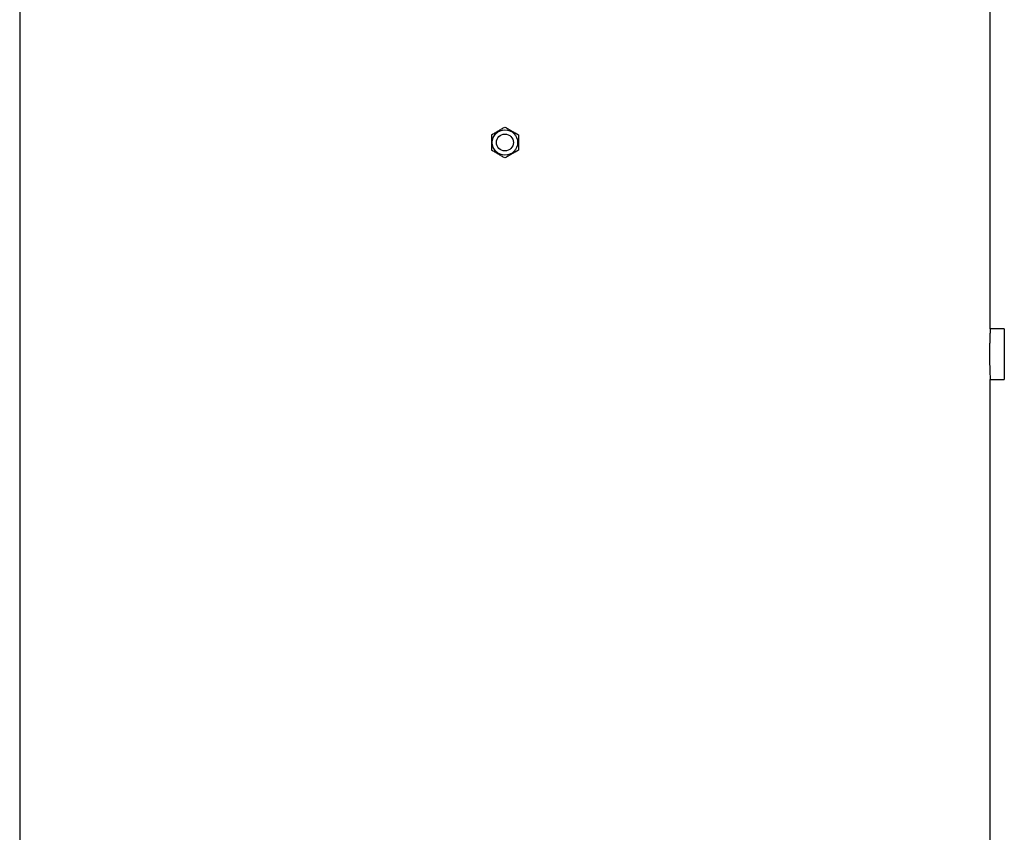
# Model space of a CAD drawing. Header units: millimetres. Extents: x 2703 to 14468, y 2068 to 15413.
# Tile 16 of 19: x 3948 to 7438, y 8934 to 11814. Entities that reach past the tile are written whole.
import ezdxf

# ---------------------------------------------------------------- set-up
doc = ezdxf.new("R2010")
doc.units = ezdxf.units.MM
doc.header["$LTSCALE"] = 5

msp = doc.modelspace()

# ---------------------------------------------------------------- linework, layer by layer
at = {"color": 7, "linetype": 'Continuous', "lineweight": 25}
for p, q in [((3947.6, 11878.3), (3947.6, 5753.3)), ((7387.6, 10718), (7387.6, 11878.3)), ((7437.6, 10718.3), (7387.6, 10718.3)), ((7437.6, 10718.3), (7437.6, 10538.3)), ((7387.6, 5753.3), (7387.6, 10538.3)), ((7387.6, 10538.3), (7437.6, 10538.3))]:
    msp.add_line(p, q, dxfattribs=at)
for radius in [45, 30]:
    msp.add_circle((5667.6, 11378.3), radius, dxfattribs=at)
for points, knots in [([(5620.1, 11405.7), (5624, 11408), (5627.9, 11410.2), (5635.8, 11414.8), (5639.8, 11417.1), (5645.8, 11420.6), (5647.9, 11421.8), (5651.9, 11424.1), (5653.9, 11425.2), (5659.8, 11428.7), (5663.7, 11430.9), (5667.6, 11433.2)], [0, 0, 0, 0, 0.25, 0.25, 0.5, 0.5, 0.625, 0.625, 0.75, 0.75, 1, 1, 1, 1]), ([(5667.6, 11433.2), (5671.5, 11430.9), (5675.4, 11428.7), (5683.3, 11424.1), (5687.3, 11421.8), (5693.3, 11418.3), (5695.4, 11417.1), (5699.4, 11414.8), (5701.4, 11413.7), (5707.3, 11410.2), (5711.2, 11408), (5715.1, 11405.7)], [0, 0, 0, 0, 0.25, 0.25, 0.5, 0.5, 0.625, 0.625, 0.75, 0.75, 1, 1, 1, 1]), ([(5620.1, 11405.7), (5620.1, 11401.3), (5620.1, 11396.7), (5620.1, 11387.5), (5620.1, 11382.9), (5620.1, 11373.7), (5620.1, 11369), (5620.1, 11359.8), (5620.1, 11355.3), (5620.1, 11350.9)], [0, 0, 0, 0, 0.25, 0.25, 0.5, 0.5, 0.75, 0.75, 1, 1, 1, 1]), ([(5715.1, 11405.7), (5715.1, 11401.3), (5715.1, 11396.7), (5715.1, 11387.5), (5715.1, 11382.9), (5715.1, 11373.7), (5715.1, 11369), (5715.1, 11359.8), (5715.1, 11355.3), (5715.1, 11350.9)], [0, 0, 0, 0, 0.25, 0.25, 0.5, 0.5, 0.75, 0.75, 1, 1, 1, 1]), ([(5667.6, 11323.5), (5663.7, 11325.7), (5659.8, 11328), (5651.9, 11332.5), (5647.9, 11334.8), (5641.9, 11338.3), (5639.9, 11339.5), (5635.8, 11341.8), (5633.9, 11343), (5627.9, 11346.4), (5624, 11348.6), (5620.1, 11350.9)], [0, 0, 0, 0, 0.25, 0.25, 0.5, 0.5, 0.625, 0.625, 0.75, 0.75, 1, 1, 1, 1]), ([(5715.1, 11350.9), (5711.2, 11348.6), (5707.3, 11346.4), (5699.4, 11341.8), (5695.4, 11339.5), (5689.4, 11336), (5687.4, 11334.9), (5683.3, 11332.5), (5681.4, 11331.4), (5675.4, 11328), (5671.5, 11325.7), (5667.6, 11323.5)], [0, 0, 0, 0, 0.25, 0.25, 0.5, 0.5, 0.625, 0.625, 0.75, 0.75, 1, 1, 1, 1]), ([(7387.6, 10718), (7387.6, 10718.1), (7387.6, 10718.4), (7387.5, 10716.3), (7387.3, 10711.7), (7386.9, 10704.6), (7386.6, 10695.4), (7386.2, 10684.3), (7385.8, 10671.5), (7385.5, 10657.6), (7385.3, 10642.8), (7385.2, 10627.7), (7385.3, 10612.5), (7385.5, 10597.8), (7385.8, 10583.9), (7386.2, 10571.4), (7386.6, 10560.4), (7387, 10551.3), (7387.3, 10544.5), (7387.6, 10539.4), (7387.6, 10538.7), (7387.6, 10538.3)], [0, 0, 0, 0, 0.018965, 0.073379, 0.126231, 0.180614, 0.233516, 0.287949, 0.340901, 0.395389, 0.448312, 0.502774, 0.555635, 0.610029, 0.662892, 0.717284, 0.770209, 0.824667, 0.877618, 0.932107, 1, 1, 1, 1])]:
    msp.add_open_spline(points, degree=3, knots=knots, dxfattribs=at)

doc.saveas('drawing.dxf')
